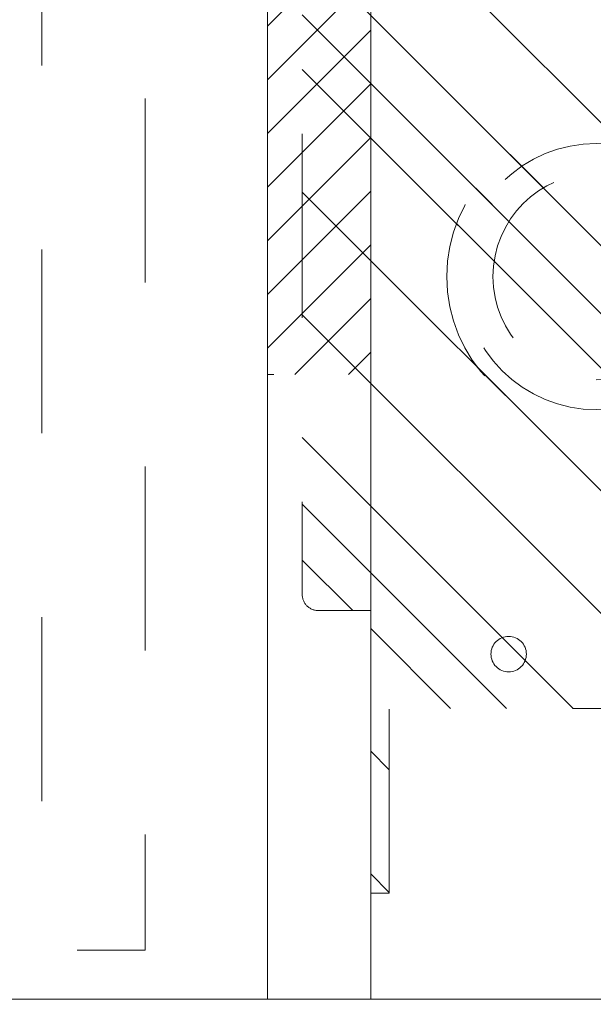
# Model space of a CAD drawing. Header units: inches. Extents: x -467 to -292, y -214 to 28.
# Tile 4 of 81: x -392.85 to -388.69, y -49.31 to -42.17. Entities that reach past the tile are written whole.
import ezdxf

# ---------------------------------------------------------------- set-up
doc = ezdxf.new("R2010")
doc.units = ezdxf.units.IN
doc.header["$LTSCALE"] = 32
doc.header["$MEASUREMENT"] = 0
doc.header["$PDMODE"] = 1
doc.header["$PDSIZE"] = -2
doc.linetypes.add('Dash Style-1', pattern=[0.083328, 0.041656, -0.041672])
for name, color, linetype, lineweight in [('DashLine', 7, 'Dash Style-1', 13), ('DashLineFill', 7, 'Dash Style-1', 13), ('Drawing', 7, 'Continuous', 18), ('None', 7, 'Continuous', 18), ('SolidLine', 7, 'Continuous', 15), ('Wood_1-H', 7, 'Continuous', 13)]:
    doc.layers.add(name, color=color, linetype=linetype, lineweight=lineweight)
doc.layers.add('Electrical', color=1, linetype='Dash Style-1', lineweight=15, true_color=0xff0000)
pattern_1 = [(45, (0, 0), (-1.613, 1.9357), []), (45, (-1.0608, 1.0608), (-0.472346, 0.41676), [])]

# ---------------------------------------------------------------- blocks, each defined once
blk = doc.blocks.new('1BRPX5-Util_Bkt_Sm-F (2D)')
at = {"layer": 'DashLineFill', "linetype": 'Continuous', "lineweight": 13}
h = blk.add_hatch(dxfattribs=at)
h.set_pattern_fill('Steel', color=253, style=0, pattern_type=2)
h.set_pattern_definition(pattern_1)
edge = h.paths.add_edge_path()
edge.add_line((-4.4685, 4.4134), (-3.1299, 4.4134))
edge.add_line((-3.1299, 4.4134), (-3.1299, -1.8543))
edge.add_line((-3.1299, -1.8543), (-4.4685, -1.8543))
edge.add_line((-4.4685, -1.8543), (-4.4685, -1.9882))
edge.add_line((-4.4685, -1.9882), (-2.4213, -1.9882))
edge.add_line((-2.4213, -1.9882), (-2.4213, -2.3661))
edge.add_arc((-2.3031, -2.3661), 0.1181, 180, 270)
edge.add_line((-2.3031, -2.4843), (2.3031, -2.4843))
edge.add_arc((2.3031, -2.3661), 0.1181, 270, 360)
edge.add_line((2.4213, -2.3661), (2.4213, -1.9882))
edge.add_line((2.4213, -1.9882), (4.4685, -1.9882))
edge.add_line((4.4685, -1.9882), (4.4685, -1.8543))
edge.add_line((4.4685, -1.8543), (3.1299, -1.8543))
edge.add_line((3.1299, -1.8543), (3.1299, 4.4134))
edge.add_line((3.1299, 4.4134), (4.4685, 4.4134))
edge.add_line((4.4685, 4.4134), (4.4685, 4.5472))
edge.add_line((4.4685, 4.5472), (2.4213, 4.5472))
edge.add_line((2.4213, 4.5472), (2.4213, 4.9252))
edge.add_arc((2.3031, 4.9252), 0.1181, 0, 90)
edge.add_line((2.3031, 5.0433), (-2.3031, 5.0433))
edge.add_arc((-2.3031, 4.9252), 0.1181, 90, 180)
edge.add_line((-2.4213, 4.9252), (-2.4213, 4.5472))
edge.add_line((-2.4213, 4.5472), (-4.4685, 4.5472))
edge.add_line((-4.4685, 4.5472), (-4.4685, 4.4134))
at = {"layer": 'DashLineFill', "flags": 128}
blk.add_lwpolyline([(-4.4685, 4.4134), (-3.1299, 4.4134), (-3.1299, -1.8543), (-4.4685, -1.8543), (-4.4685, -1.9882), (-2.4213, -1.9882), (-2.4213, -2.3661, 0.414214), (-2.3031, -2.4843), (2.3031, -2.4843, 0.414214), (2.4213, -2.3661), (2.4213, -1.9882), (4.4685, -1.9882), (4.4685, -1.8543), (3.1299, -1.8543), (3.1299, 4.4134), (4.4685, 4.4134), (4.4685, 4.5472), (2.4213, 4.5472), (2.4213, 4.9252, 0.414214), (2.3031, 5.0433), (-2.3031, 5.0433, 0.414214), (-2.4213, 4.9252), (-2.4213, 4.5472), (-4.4685, 4.5472)], format="xyb", close=True, dxfattribs=at)
at = {"layer": 'SolidLine', "flags": 128}
blk.add_lwpolyline([(-2.7362, 3.4187), (-2.7488, 3.4194), (-2.7613, 3.4212), (-2.7735, 3.4243), (-2.7854, 3.4285), (-2.7968, 3.4339), (-2.8076, 3.4404), (-2.8177, 3.4479), (-2.8271, 3.4564), (-2.8356, 3.4657), (-2.8431, 3.4759), (-2.8495, 3.4867), (-2.8549, 3.4981), (-2.8592, 3.5099), (-2.8623, 3.5222), (-2.8641, 3.5346), (-2.8647, 3.5472), (-2.8641, 3.5598), (-2.8623, 3.5723), (-2.8592, 3.5845), (-2.8549, 3.5964), (-2.8495, 3.6078), (-2.8431, 3.6186), (-2.8356, 3.6288), (-2.8271, 3.6381), (-2.8177, 3.6466), (-2.8076, 3.6541), (-2.7968, 3.6606), (-2.7854, 3.666), (-2.7735, 3.6702), (-2.7613, 3.6733), (-2.7488, 3.6751), (-2.7362, 3.6757), (-2.7236, 3.6751), (-2.7112, 3.6733), (-2.6989, 3.6702), (-2.687, 3.666), (-2.6756, 3.6606), (-2.6648, 3.6541), (-2.6547, 3.6466), (-2.6454, 3.6381), (-2.6369, 3.6288), (-2.6294, 3.6186), (-2.6229, 3.6078), (-2.6175, 3.5964), (-2.6133, 3.5845), (-2.6102, 3.5723), (-2.6083, 3.5598), (-2.6077, 3.5472), (-2.6083, 3.5346), (-2.6102, 3.5222), (-2.6133, 3.5099), (-2.6175, 3.4981), (-2.6229, 3.4867), (-2.6294, 3.4759), (-2.6369, 3.4657), (-2.6454, 3.4564), (-2.6547, 3.4479), (-2.6648, 3.4404), (-2.6756, 3.4339), (-2.687, 3.4285), (-2.6989, 3.4243), (-2.7112, 3.4212), (-2.7236, 3.4194)], close=True, dxfattribs=at)
blk = doc.blocks.new('TLLegSleeve (2D)')
at = {"layer": 'DashLineFill', "linetype": 'Continuous', "lineweight": 13}
h = blk.add_hatch(dxfattribs=at)
h.set_pattern_fill('Steel', color=253, style=0, pattern_type=2)
h.set_pattern_definition(pattern_1)
edge = h.paths.add_edge_path()
edge.add_line((1.0827, 1.4023), (1.0827, 2.9134))
edge.add_arc((0, 2.9134), 1.0827, 0, 180)
edge.add_line((-1.0827, 2.9134), (-1.0827, 1.4023))
edge.add_arc((0, 0), 1.7717, 127.66989, 412.33011)
edge.add_line((1.0827, 1.4023), (1.0827, 1.4023))
edge = h.paths.add_edge_path()
edge.add_arc((0, 2.9134), 0.748, 180, 360)
edge.add_arc((0, 2.9134), 0.748, 0, 180)
edge.add_line((-0.748, 2.9134), (-0.748, 2.9134))
edge = h.paths.add_edge_path()
edge.add_arc((0, 0), 1.437, 180, 360)
edge.add_arc((0, 0), 1.437, 0, 180)
edge.add_line((-1.437, 0), (-1.437, 0))
at = {"layer": 'DashLine', "color": 8, "flags": 128}
for points in [[(0.9646, 2.9134), (0.9599, 2.8188), (0.946, 2.7252), (0.923, 2.6334), (0.8911, 2.5443), (0.8507, 2.4587), (0.802, 2.3775), (0.7456, 2.3015), (0.6821, 2.2313), (0.6119, 2.1678), (0.5359, 2.1114), (0.4547, 2.0627), (0.3691, 2.0222), (0.28, 1.9904), (0.1882, 1.9674), (0.0945, 1.9535), (0, 1.9488), (-0.0945, 1.9535), (-0.1882, 1.9674), (-0.28, 1.9904), (-0.3691, 2.0222), (-0.4547, 2.0627), (-0.5359, 2.1114), (-0.6119, 2.1678), (-0.6821, 2.2313), (-0.7456, 2.3015), (-0.802, 2.3775), (-0.8507, 2.4587), (-0.8911, 2.5443), (-0.923, 2.6334), (-0.946, 2.7252), (-0.9599, 2.8188), (-0.9646, 2.9134), (-0.9599, 3.0079), (-0.946, 3.1016), (-0.923, 3.1934), (-0.8911, 3.2825), (-0.8507, 3.3681), (-0.802, 3.4493), (-0.7456, 3.5253), (-0.6821, 3.5954), (-0.6119, 3.659), (-0.5359, 3.7154), (-0.4547, 3.7641), (-0.3691, 3.8045), (-0.28, 3.8364), (-0.1882, 3.8594), (-0.0945, 3.8733), (0, 3.878), (0.0945, 3.8733), (0.1882, 3.8594), (0.28, 3.8364), (0.3691, 3.8045), (0.4547, 3.7641), (0.5359, 3.7154), (0.6119, 3.659), (0.6821, 3.5954), (0.7456, 3.5253), (0.802, 3.4493), (0.8507, 3.3681), (0.8911, 3.2825), (0.923, 3.1934), (0.946, 3.1016), (0.9599, 3.0079)], [(1.6535, 0), (1.6456, -0.1621), (1.6218, -0.3226), (1.5823, -0.48), (1.5277, -0.6328), (1.4583, -0.7795), (1.3749, -0.9187), (1.2782, -1.049), (1.1692, -1.1692), (1.049, -1.2782), (0.9187, -1.3749), (0.7795, -1.4583), (0.6328, -1.5277), (0.48, -1.5823), (0.3226, -1.6218), (0.1621, -1.6456), (0, -1.6535), (-0.1621, -1.6456), (-0.3226, -1.6218), (-0.48, -1.5823), (-0.6328, -1.5277), (-0.7795, -1.4583), (-0.9187, -1.3749), (-1.049, -1.2782), (-1.1692, -1.1692), (-1.2782, -1.049), (-1.3749, -0.9187), (-1.4583, -0.7795), (-1.5277, -0.6328), (-1.5823, -0.48), (-1.6218, -0.3226), (-1.6456, -0.1621), (-1.6535, 0), (-1.6456, 0.1621), (-1.6218, 0.3226), (-1.5823, 0.48), (-1.5277, 0.6328), (-1.4583, 0.7795), (-1.3749, 0.9187), (-1.2782, 1.049), (-1.1692, 1.1692), (-1.049, 1.2782), (-0.9187, 1.3749), (-0.7795, 1.4583), (-0.6328, 1.5277), (-0.48, 1.5823), (-0.3226, 1.6218), (-0.1621, 1.6456), (0, 1.6535), (0.1621, 1.6456), (0.3226, 1.6218), (0.48, 1.5823), (0.6328, 1.5277), (0.7795, 1.4583), (0.9187, 1.3749), (1.049, 1.2782), (1.1692, 1.1692), (1.2782, 1.049), (1.3749, 0.9187), (1.4583, 0.7795), (1.5277, 0.6328), (1.5823, 0.48), (1.6218, 0.3226), (1.6456, 0.1621)]]:
    blk.add_lwpolyline(points, close=True, dxfattribs=at)
at = {"layer": 'DashLineFill', "flags": 128}
for points in [[(1.0827, 1.4023), (1.0827, 2.9134, 1), (-1.0827, 2.9134), (-1.0827, 1.4023, 2.931619), (1.0827, 1.4023)], [(-0.748, 2.9134, 1), (0.748, 2.9134, 1), (-0.748, 2.9134)], [(-1.437, 0, 1), (1.437, 0, 1), (-1.437, 0)]]:
    blk.add_lwpolyline(points, format="xyb", close=True, dxfattribs=at)
at = {"layer": 'DashLineFill', "linetype": 'Continuous', "lineweight": 5}
for p in [(0, 2.9134), (0, 0)]:
    blk.add_point(p, dxfattribs=at)
blk = doc.blocks.new('Group-53')
at = {"layer": 'Electrical', "linetype": 'Continuous', "lineweight": 5, "true_color": 0xdd0000}
h = blk.add_hatch(dxfattribs=at)
h.set_pattern_fill('ElectricalHatch', color=12, style=0, pattern_type=2)
h.set_pattern_definition([(45, (0, 0), (-0.3333333, -0.7222222), [])])
h.paths.add_polyline_path([(3.0906, -71.2205), (3.0906, -61.2795), (3.8386, -61.2795), (3.8386, -71.2205)])
at = {"layer": 'Electrical', "flags": 128}
blk.add_lwpolyline([(3.0906, -71.2205), (3.0906, -61.2795), (3.8386, -61.2795), (3.8386, -71.2205)], close=True, dxfattribs=at)
at = {"layer": 'SolidLine', "flags": 128}
for points in [[(3.0906, -75.748), (3.0906, -0.748), (3.8386, -0.748), (3.8386, -75.748)], [(3.8386, -75.748), (3.8386, -0.748), (11.2008, -0.748), (11.2008, -75.748)], [(0, -76.4961), (11.2205, -76.4961), (11.2205, -75.748), (0.748, -75.748), (0, -76.4961)]]:
    blk.add_lwpolyline(points, close=True, dxfattribs=at)
at = {"layer": 'Wood_1-H', "color": 7, "rotation": 90}
for name in ['1BRPX5-Util_Bkt_Sm-F (2D)', 'TLLegSleeve (2D)']:
    blk.add_blockref(name, (8.3858, -70.5118), dxfattribs=at)
blk = doc.blocks.new('Group-89')
at = {"layer": 'DashLine', "flags": 128}
blk.add_lwpolyline([(2.2047, -2.5591), (2.2047, -75.3937), (1.4567, -75.3937), (1.4567, -2.5591)], close=True, dxfattribs=at)
blk = doc.blocks.new('Group-90')
at = {"layer": 'None'}
for name in ['Group-53', 'Group-89']:
    blk.add_blockref(name, (0, 0), dxfattribs=at)
blk = doc.blocks.new('SL Runoff Utility L Desk2 (2D)')
at = {"layer": 'None'}
blk.add_blockref('Group-90', (0, 0), dxfattribs=at)
at = {"layer": 'Drawing', "color": 0, "flags": 1}
for tag in ['Tag', 'Catalog', 'Option1', 'Option2', 'Option3', 'Option4', 'Option5', 'Option6', 'Option7', 'Option8', 'Option9', 'Option10', 'Option11', 'Option12', 'Custom', 'FinishGroup', 'Discount', 'Item2', 'Item3', 'Item6', 'Item9', 'Item10', 'Item12', 'Item13', 'Item16', 'Item19', 'Item20', 'Item21', 'Item22', 'Item23', 'Item24', 'Item25', 'Item8', 'Item18', 'Item1', 'Item4', 'Item5', 'Item7', 'Item11', 'Item14', 'Item15', 'Item17']:
    blk.add_attdef(tag, (-39.5672, -45.141), '', height=0.00709, dxfattribs=at)

msp = doc.modelspace()

# ---------------------------------------------------------------- block references
at = {"layer": 'Drawing'}
msp.add_blockref('SL Runoff Utility L Desk2 (2D)', (-394.1446, 26.4764), dxfattribs=at)

doc.saveas('drawing.dxf')
